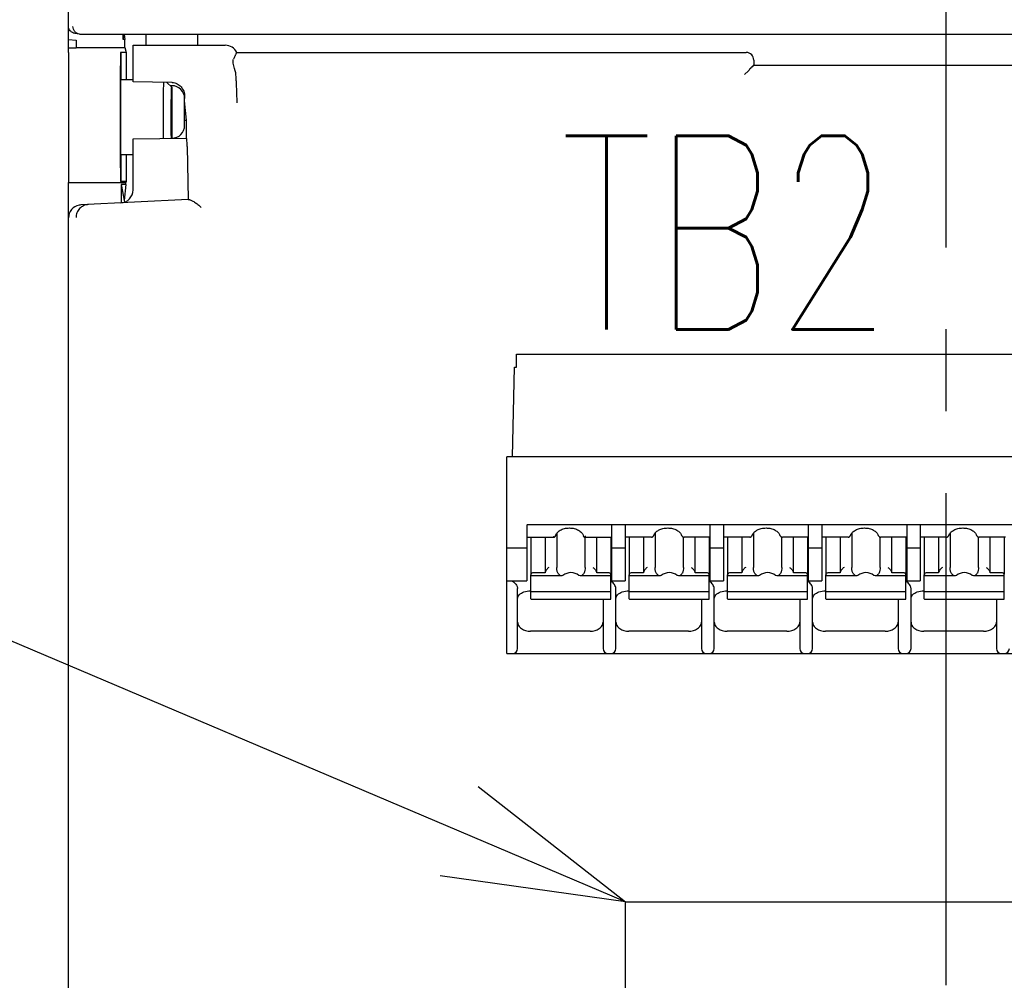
# Model space of a CAD drawing. Header units: millimetres. Extents: x 62 to 829, y -230 to 658.
# Tile 17 of 35: x 350 to 388, y 196 to 233. Entities that reach past the tile are written whole.
import ezdxf
from ezdxf import colors
from ezdxf.entities.mleader import LeaderData, LeaderLine
from ezdxf.math import Vec2, Vec3

# ---------------------------------------------------------------- set-up
doc = ezdxf.new("R2010")
doc.units = ezdxf.units.MM
doc.linetypes.add('CENTER2', pattern=[28.575, 19.05, -3.175, 3.175, -3.175])
doc.layers.get('0').update_dxf_attribs({"linetype": 'CONTINUOUS'})
for name, color, linetype in [('10', 3, 'CONTINUOUS'), ('11', 2, 'CONTINUOUS'), ('16', 7, 'CENTER2'), ('17', 6, 'CONTINUOUS'), ('19', 2, 'CONTINUOUS')]:
    doc.layers.add(name, color=color, linetype=linetype)
doc.styles.add('STANDARD1', font='romans.shx', dxfattribs={"width": 0.7, "bigfont": 'extfont.shx'})

# ---------------------------------------------------------------- blocks, each defined once
blk = doc.blocks.new('_OPEN30')
at = {"color": 0, "linetype": 'ByBlock'}
for p, q in [((-1, 0.2679), (0, 0)), ((0, 0), (-1, -0.2679)), ((0, 0), (-1, 0))]:
    blk.add_line(p, q, dxfattribs=at)

msp = doc.modelspace()

# ---------------------------------------------------------------- linework, layer by layer
at = {"layer": '10'}
for p, q in [((351.55, 232.372), (351.85, 232.346)), ((351.85, 232.346), (351.85, 232.045)), ((353.699, 232.572), (353.663, 232.375)), ((353.663, 232.375), (353.663, 232.572)), ((353.732, 232.375), (353.663, 232.375)), ((353.711, 232.572), (353.732, 232.375)), ((353.732, 232.056), (353.732, 232.375)), ((354.55, 232.572), (354.55, 232.148)), ((356.55, 232.572), (356.55, 232.148)), ((351.55, 232.045), (351.85, 232.045)), ((351.85, 232.056), (353.732, 232.056)), ((353.732, 232.056), (353.787, 231.872)), ((354.05, 230.732), (354.05, 232.148)), ((354.05, 232.148), (357.622, 232.148)), ((351.55, 231.872), (351.55, 226.828)), ((353.572, 231.872), (353.571, 231.872)), ((353.572, 231.872), (353.572, 230.822)), ((353.787, 231.872), (353.572, 231.872)), ((353.787, 231.872), (353.787, 230.822)), ((358.069, 231.872), (358.07, 231.872)), ((358.07, 231.872), (377.799, 231.872)), ((377.799, 231.872), (377.799, 231.872)), ((377.814, 231.872), (377.799, 231.872)), ((377.8, 231.872), (377.799, 231.872)), ((377.814, 231.872), (377.8, 231.872)), ((378.1, 231.572), (378.1, 231.372)), ((358.009, 231.161), (357.984, 231.246)), ((378.046, 231.318), (378.1, 231.372)), ((378.1, 231.372), (393, 231.372)), ((353.572, 230.822), (354.05, 230.822)), ((358.05, 230.773), (358.05, 230.847)), ((377.888, 231.161), (377.742, 231.014)), ((355.559, 230.704), (354.05, 230.732)), ((355.55, 230.522), (355.365, 230.707)), ((355.559, 230.581), (355.49, 230.582)), ((355.55, 230.522), (355.55, 228.544)), ((356.05, 229.044), (356.05, 230.09)), ((356.122, 229.252), (356.05, 229.994)), ((356.05, 229.252), (356.122, 229.252)), ((356.122, 228.554), (356.122, 229.252)), ((354.05, 228.517), (356.122, 228.554)), ((354.05, 226.542), (354.05, 228.517)), ((356.146, 228.226), (356.185, 226.179)), ((353.572, 227.922), (353.572, 226.872)), ((353.572, 227.922), (354.05, 227.922)), ((353.787, 227.922), (353.787, 226.872)), ((351.55, 157.172), (351.55, 226.828)), ((351.55, 226.828), (353.774, 226.828)), ((353.571, 226.872), (353.572, 226.872)), ((353.787, 226.872), (353.572, 226.872)), ((353.593, 226.75), (353.593, 226.044)), ((353.593, 226.75), (353.718, 226.072)), ((353.774, 226.75), (353.593, 226.75)), ((353.774, 226.75), (353.706, 226.134)), ((353.787, 226.872), (353.774, 226.828)), ((353.774, 226.75), (353.774, 226.828)), ((356.185, 226.179), (352.025, 225.961)), ((356.185, 226.179), (356.187, 226.178))]:
    msp.add_line(p, q, dxfattribs=at)
for centre, radius, start, end in [((357.623, 231.648), 0.5, 26.5752, 90.0029), ((377.8, 231.572), 0.3, 0.0045, 87.1931), ((355.538, 229.617), 1.087, 88.47, 88.9079), ((355.55, 230.081), 0.5, 1.0531, 89), ((355.55, 229.044), 0.5, 271, 0), ((353.55, 226.542), 0.5, 273, 0), ((352.051, 225.459), 0.503, 92.975, 99.7193)]:
    msp.add_arc(centre, radius, start, end, dxfattribs=at)
for centre, major_axis, ratio, start_param, end_param in [((353.572, 229.372), (0, 2.5), 0.008727, 0.017453, 3.124139), ((353.572, 229.372), (0, 1.45), 0.008727, 0, 3.141593), ((357.549, 230.815), (0.034, 0.796), 0.627571, -1.503524, -1.09492), ((356.122, 228.053), (0, 0.5), 0.052383, -1.219481, 0), ((352.05, 225.462), (0.5, 0.026), 0.998626, 1.688401, 3.089305), ((356.686, 226.205), (0.5, 0.026), 0.056856, -3.087715, -2.734567)]:
    msp.add_ellipse(centre, major_axis=major_axis, ratio=ratio, start_param=start_param, end_param=end_param, dxfattribs=at)
for points, knots in [([(357.984, 231.246), (357.974, 231.282), (357.955, 231.352), (357.936, 231.438), (357.929, 231.501), (357.929, 231.552), (357.936, 231.588), (357.945, 231.608)], [0, 0, 0, 0, 0.307942, 0.587307, 0.710779, 0.821029, 1, 1, 1, 1]), ([(358.069, 231.872), (358.067, 231.872), (358.064, 231.87), (358.058, 231.864), (358.05, 231.85), (358.039, 231.829), (358.026, 231.799), (358.01, 231.761), (357.992, 231.717), (357.97, 231.664), (357.954, 231.627), (357.945, 231.608)], [0, 0, 0, 0, 0.0136, 0.032519, 0.089182, 0.172595, 0.283306, 0.421437, 0.58697, 0.779834, 1, 1, 1, 1]), ([(378.037, 231.314), (378.035, 231.313), (378.032, 231.312), (378.025, 231.307), (378.013, 231.297), (377.998, 231.282), (377.981, 231.263), (377.961, 231.24), (377.93, 231.205), (377.906, 231.178), (377.888, 231.161)], [0, 0, 0, 0, 0.022011, 0.050372, 0.126459, 0.22712, 0.349742, 0.491336, 0.648854, 1, 1, 1, 1]), ([(378.046, 231.318), (378.045, 231.317), (378.042, 231.315), (378.039, 231.314), (378.037, 231.314)], [0, 0, 0, 0, 0.378721, 1, 1, 1, 1]), ([(355.233, 228.537), (355.231, 228.736), (355.229, 229.148), (355.23, 229.66), (355.232, 230.062), (355.234, 230.322), (355.237, 230.534), (355.24, 230.658), (355.242, 230.711)], [0, 0, 0, 0, 0.273819, 0.569327, 0.706895, 0.82838, 0.927731, 1, 1, 1, 1]), ([(355.536, 228.543), (355.534, 228.633), (355.532, 228.829), (355.53, 229.081), (355.53, 229.301), (355.53, 229.47), (355.53, 229.637), (355.531, 229.799), (355.532, 229.951), (355.534, 230.09), (355.536, 230.196), (355.537, 230.273), (355.538, 230.323), (355.54, 230.368), (355.541, 230.408), (355.542, 230.442), (355.544, 230.47), (355.545, 230.489), (355.546, 230.502), (355.547, 230.509), (355.547, 230.514), (355.548, 230.519), (355.549, 230.521), (355.549, 230.522), (355.55, 230.522)], [0, 0, 0, 0, 0.136169, 0.297056, 0.382422, 0.468585, 0.55365, 0.635748, 0.713072, 0.783922, 0.846739, 0.874696, 0.900142, 0.922938, 0.942958, 0.960093, 0.97425, 0.985352, 0.989739, 0.993343, 0.996161, 0.998194, 0.999451, 1, 1, 1, 1]), ([(355.55, 230.522), (355.55, 230.522), (355.55, 230.522), (355.55, 230.522), (355.55, 230.522)], [0, 0, 0, 0, 0.495822, 1, 1, 1, 1]), ([(355.567, 230.703), (355.6, 230.702), (355.666, 230.693), (355.76, 230.659), (355.845, 230.605), (355.917, 230.536), (355.974, 230.454), (356.015, 230.364), (356.041, 230.268), (356.047, 230.203), (356.048, 230.17)], [0, 0, 0, 0, 0.125483, 0.250906, 0.376262, 0.501529, 0.626685, 0.751775, 0.877032, 1, 1, 1, 1]), ([(358.05, 230.773), (358.05, 230.691), (358.051, 230.534), (358.057, 230.311), (358.065, 230.11), (358.071, 229.983), (358.075, 229.922)], [0, 0, 0, 0, 0.288688, 0.552677, 0.786633, 1, 1, 1, 1]), ([(356.048, 230.17), (356.048, 230.164), (356.049, 230.137), (356.05, 230.11), (356.05, 230.09)], [0, 0, 0, 0, 0.236273, 1, 1, 1, 1]), ([(352.315, 225.976), (352.253, 225.973), (352.158, 225.949), (352.049, 225.886), (351.977, 225.823), (351.919, 225.748), (351.875, 225.663), (351.849, 225.572), (351.842, 225.509), (351.842, 225.477)], [0, 0, 0, 0, 0.248999, 0.37412, 0.499275, 0.624454, 0.749644, 0.874828, 1, 1, 1, 1]), ([(356.227, 226.17), (356.234, 226.17), (356.247, 226.167), (356.277, 226.158), (356.32, 226.139), (356.375, 226.109), (356.434, 226.071), (356.497, 226.026), (356.586, 225.959), (356.652, 225.905), (356.695, 225.866)], [0, 0, 0, 0, 0.033586, 0.073038, 0.167823, 0.280401, 0.406934, 0.54434, 0.690214, 1, 1, 1, 1])]:
    msp.add_open_spline(points, degree=3, knots=knots, dxfattribs=at)
at = {"layer": '11'}
for p, q in [((351.55, 231.872), (351.55, 276.573)), ((351.973, 232.576), (351.801, 232.605)), ((352.022, 232.572), (419.078, 232.572))]:
    msp.add_line(p, q, dxfattribs=at)
msp.add_arc((352.022, 232.873), 0.301, 260.5688, 270.0046, dxfattribs=at)
for points, knots in [([(351.801, 232.605), (351.766, 232.611), (351.699, 232.634), (351.616, 232.703), (351.562, 232.795), (351.55, 232.866), (351.55, 232.901)], [0, 0, 0, 0, 0.250003, 0.500005, 0.750005, 1, 1, 1, 1]), ([(351.973, 232.576), (351.938, 232.582), (351.871, 232.606), (351.789, 232.674), (351.735, 232.767), (351.722, 232.837), (351.722, 232.872)], [0, 0, 0, 0, 0.249847, 0.499804, 0.749872, 1, 1, 1, 1])]:
    msp.add_open_spline(points, degree=3, knots=knots, dxfattribs=at)
at = {"layer": '16'}
msp.add_line((385.55, 138.596), (385.55, 287.913), dxfattribs=at)
at = {"layer": '17'}
for p, q in [((368.905, 219.685), (368.905, 220.185)), ((368.905, 220.185), (392.18, 220.185)), ((368.746, 216.211), (368.832, 219.685)), ((368.832, 219.685), (368.905, 219.685)), ((368.53, 208.585), (368.53, 216.211)), ((392.18, 216.211), (368.53, 216.211)), ((369.301, 213.593), (391.651, 213.593)), ((369.305, 213.566), (369.305, 211.403)), ((370.467, 213.251), (370.467, 211.926)), ((372.605, 211.403), (372.605, 213.566)), ((373.115, 213.566), (373.115, 211.403)), ((374.277, 213.256), (374.277, 211.926)), ((376.415, 211.403), (376.415, 213.566)), ((376.925, 213.566), (376.925, 211.403)), ((378.087, 213.256), (378.087, 211.926)), ((380.225, 211.403), (380.225, 213.566)), ((380.735, 213.566), (380.735, 211.403)), ((381.897, 213.256), (381.897, 211.926)), ((384.035, 211.403), (384.035, 213.566)), ((384.545, 213.566), (384.545, 211.403)), ((385.707, 213.256), (385.707, 211.926)), ((369.305, 213.099), (370.381, 213.099)), ((369.465, 213.099), (369.465, 211.658)), ((370.015, 213.099), (370.015, 211.714)), ((370.386, 213.099), (370.381, 213.099)), ((371.529, 213.099), (371.523, 213.099)), ((371.529, 213.099), (372.605, 213.099)), ((371.563, 211.926), (371.563, 213.099)), ((372.015, 211.714), (372.015, 213.099)), ((372.565, 213.099), (372.565, 211.658)), ((374.132, 213.099), (373.115, 213.099)), ((373.275, 213.099), (373.275, 211.658)), ((373.825, 213.099), (373.825, 211.714)), ((374.132, 213.099), (374.151, 213.1)), ((374.151, 213.1), (374.174, 213.108)), ((374.174, 213.108), (374.188, 213.116)), ((374.188, 213.116), (374.205, 213.13)), ((374.188, 213.116), (374.188, 213.116)), ((374.205, 213.13), (374.222, 213.154)), ((374.222, 213.154), (374.227, 213.167)), ((374.227, 213.167), (374.227, 213.167)), ((375.302, 213.167), (375.302, 213.167)), ((375.335, 213.121), (375.342, 213.116)), ((375.364, 213.104), (375.385, 213.099)), ((375.373, 211.926), (375.373, 213.102)), ((375.378, 213.1), (375.397, 213.099)), ((375.385, 213.099), (375.397, 213.099)), ((376.415, 213.099), (375.397, 213.099)), ((375.825, 211.714), (375.825, 213.099)), ((376.375, 213.099), (376.375, 211.658)), ((377.942, 213.099), (376.925, 213.099)), ((377.085, 213.099), (377.085, 211.658)), ((377.635, 213.099), (377.635, 211.714)), ((377.942, 213.099), (377.961, 213.1)), ((377.961, 213.1), (377.984, 213.108)), ((377.984, 213.108), (377.998, 213.116)), ((377.998, 213.116), (378.015, 213.13)), ((377.998, 213.116), (377.998, 213.116)), ((378.015, 213.13), (378.032, 213.154)), ((378.032, 213.154), (378.037, 213.167)), ((378.037, 213.167), (378.037, 213.167)), ((379.112, 213.167), (379.112, 213.167)), ((379.145, 213.121), (379.152, 213.116)), ((379.174, 213.104), (379.195, 213.099)), ((379.183, 211.926), (379.183, 213.102)), ((379.188, 213.1), (379.207, 213.099)), ((379.195, 213.099), (379.207, 213.099)), ((380.225, 213.099), (379.207, 213.099)), ((379.635, 211.714), (379.635, 213.099)), ((380.185, 213.099), (380.185, 211.658)), ((381.752, 213.099), (380.735, 213.099)), ((380.895, 213.099), (380.895, 211.658)), ((381.445, 213.099), (381.445, 211.714)), ((381.752, 213.099), (381.771, 213.1)), ((381.771, 213.1), (381.794, 213.108)), ((381.794, 213.108), (381.808, 213.116)), ((381.808, 213.116), (381.825, 213.13)), ((381.808, 213.116), (381.808, 213.116)), ((381.825, 213.13), (381.842, 213.154)), ((381.842, 213.154), (381.847, 213.167)), ((381.847, 213.167), (381.847, 213.167)), ((382.922, 213.167), (382.922, 213.167)), ((382.955, 213.121), (382.962, 213.116)), ((382.984, 213.104), (383.005, 213.099)), ((382.993, 211.926), (382.993, 213.102)), ((382.998, 213.1), (383.017, 213.099)), ((383.005, 213.099), (383.017, 213.099)), ((384.035, 213.099), (383.017, 213.099)), ((383.445, 211.714), (383.445, 213.099)), ((383.995, 213.099), (383.995, 211.658)), ((385.562, 213.099), (384.545, 213.099)), ((384.705, 213.099), (384.705, 211.658)), ((385.255, 213.099), (385.255, 211.714)), ((385.652, 213.154), (385.657, 213.167)), ((385.657, 213.167), (385.657, 213.167)), ((386.732, 213.167), (386.732, 213.167)), ((386.765, 213.121), (386.772, 213.116)), ((386.794, 213.104), (386.815, 213.099)), ((386.803, 211.926), (386.803, 213.102)), ((386.808, 213.1), (386.827, 213.099)), ((386.815, 213.099), (386.827, 213.099)), ((387.845, 213.099), (386.827, 213.099)), ((387.255, 211.714), (387.255, 213.099)), ((387.805, 213.099), (387.805, 211.658)), ((369.305, 212.675), (368.53, 212.675)), ((373.115, 212.675), (372.605, 212.675)), ((376.925, 212.675), (376.415, 212.675)), ((380.735, 212.675), (380.225, 212.675)), ((384.545, 212.675), (384.035, 212.675)), ((370.015, 211.714), (369.565, 211.714)), ((372.465, 211.714), (372.015, 211.714)), ((373.825, 211.714), (373.375, 211.714)), ((376.275, 211.714), (375.825, 211.714)), ((377.635, 211.714), (377.185, 211.714)), ((380.085, 211.714), (379.635, 211.714)), ((381.445, 211.714), (380.995, 211.714)), ((383.895, 211.714), (383.445, 211.714)), ((385.255, 211.714), (384.805, 211.714)), ((387.705, 211.714), (387.255, 211.714)), ((368.53, 211.403), (369.305, 211.403)), ((369.465, 210.708), (369.465, 211.644)), ((370.66, 211.599), (369.465, 211.599)), ((370.706, 211.608), (370.66, 211.599)), ((371.37, 211.599), (371.323, 211.608)), ((372.565, 211.599), (371.37, 211.599)), ((372.565, 210.708), (372.565, 211.644)), ((372.605, 211.403), (373.115, 211.403)), ((373.275, 210.708), (373.275, 211.644)), ((374.47, 211.599), (373.275, 211.599)), ((374.516, 211.608), (374.47, 211.599)), ((375.18, 211.599), (375.133, 211.608)), ((376.375, 211.599), (375.18, 211.599)), ((376.375, 210.708), (376.375, 211.644)), ((376.415, 211.403), (376.925, 211.403)), ((377.085, 210.708), (377.085, 211.644)), ((378.28, 211.599), (377.085, 211.599)), ((378.326, 211.608), (378.28, 211.599)), ((378.99, 211.599), (378.943, 211.608)), ((380.185, 211.599), (378.99, 211.599)), ((380.185, 210.708), (380.185, 211.644)), ((380.225, 211.403), (380.735, 211.403)), ((380.895, 210.708), (380.895, 211.644)), ((382.09, 211.599), (380.895, 211.599)), ((382.136, 211.608), (382.09, 211.599)), ((382.8, 211.599), (382.753, 211.608)), ((383.995, 211.599), (382.8, 211.599)), ((383.995, 210.708), (383.995, 211.644)), ((384.035, 211.403), (384.545, 211.403)), ((384.705, 210.708), (384.705, 211.644)), ((385.9, 211.599), (384.705, 211.599)), ((385.946, 211.608), (385.9, 211.599)), ((386.61, 211.599), (386.563, 211.608)), ((387.805, 211.599), (386.61, 211.599)), ((387.805, 210.708), (387.805, 211.644)), ((368.95, 208.785), (368.95, 211.113)), ((369.45, 211.019), (369.465, 211.019)), ((372.565, 210.979), (369.465, 210.979)), ((372.76, 208.785), (372.76, 211.113)), ((373.26, 211.019), (373.275, 211.019)), ((376.375, 210.979), (373.275, 210.979)), ((376.57, 208.785), (376.57, 211.113)), ((377.07, 211.019), (377.085, 211.019)), ((380.185, 210.979), (377.085, 210.979)), ((380.38, 208.785), (380.38, 211.113)), ((380.88, 211.019), (380.895, 211.019)), ((383.995, 210.979), (380.895, 210.979)), ((384.19, 208.785), (384.19, 211.113)), ((384.69, 211.019), (384.705, 211.019)), ((387.805, 210.979), (384.705, 210.979)), ((369.465, 210.708), (369.474, 210.701)), ((369.474, 210.701), (372.555, 210.701)), ((372.26, 210.701), (372.26, 208.785)), ((372.556, 210.701), (372.565, 210.708)), ((373.275, 210.708), (373.284, 210.701)), ((373.284, 210.701), (376.365, 210.701)), ((376.07, 210.701), (376.07, 208.785)), ((376.366, 210.701), (376.375, 210.708)), ((377.085, 210.708), (377.094, 210.701)), ((377.094, 210.701), (380.175, 210.701)), ((379.88, 210.701), (379.88, 208.785)), ((380.176, 210.701), (380.185, 210.708)), ((380.895, 210.708), (380.904, 210.701)), ((380.904, 210.701), (383.985, 210.701)), ((383.69, 210.701), (383.69, 208.785)), ((383.986, 210.701), (383.995, 210.708)), ((384.705, 210.708), (384.714, 210.701)), ((384.714, 210.701), (387.795, 210.701)), ((387.5, 210.701), (387.5, 208.785)), ((387.796, 210.701), (387.805, 210.708)), ((371.76, 209.451), (369.45, 209.451)), ((375.57, 209.451), (373.26, 209.451)), ((379.38, 209.451), (377.07, 209.451)), ((383.19, 209.451), (380.88, 209.451)), ((387, 209.451), (384.69, 209.451)), ((368.53, 208.585), (392.18, 208.585)), ((368.53, 208.585), (392.18, 208.585)), ((373.129, 183.985), (373.129, 198.975)), ((373.129, 198.975), (388.879, 198.975))]:
    msp.add_line(p, q, dxfattribs=at)
for points in [[(375.302, 213.167), (375.303, 213.165), (375.312, 213.147), (375.322, 213.132), (375.335, 213.121)], [(375.342, 213.116), (375.344, 213.114), (375.364, 213.104)], [(379.112, 213.167), (379.113, 213.165), (379.122, 213.147), (379.132, 213.132), (379.145, 213.121)], [(379.152, 213.116), (379.154, 213.114), (379.174, 213.104)], [(382.922, 213.167), (382.923, 213.165), (382.932, 213.147), (382.942, 213.132), (382.955, 213.121)], [(382.962, 213.116), (382.964, 213.114), (382.984, 213.104)], [(385.586, 213.101), (385.591, 213.103), (385.599, 213.106)], [(385.599, 213.106), (385.608, 213.11), (385.616, 213.115), (385.618, 213.116)], [(385.618, 213.116), (385.635, 213.13), (385.652, 213.154)], [(386.732, 213.167), (386.733, 213.165), (386.742, 213.147), (386.752, 213.132), (386.765, 213.121)], [(386.772, 213.116), (386.774, 213.114), (386.794, 213.104)]]:
    msp.add_lwpolyline(points, dxfattribs=at)
for centre, radius, start, end in [((371.697, 213.215), 0.21, 196.0373, 197.4977), ((374.125, 213.21), 0.113, 292.3553, 301.5652), ((377.935, 213.21), 0.113, 292.3553, 301.5652), ((381.745, 213.21), 0.113, 292.3553, 301.5652), ((385.568, 213.172), 0.0733, 280.6299, 283.8654), ((385.555, 213.21), 0.113, 292.3553, 301.5652), ((372.24, 210.944), 0.553, 51.6712, 54.0521), ((376.05, 210.944), 0.553, 51.6712, 54.0521), ((379.86, 210.944), 0.553, 51.6712, 54.0521), ((383.67, 210.944), 0.553, 51.6712, 54.0521), ((368.75, 208.785), 0.2, 270, 0), ((372.46, 208.785), 0.2, 180, 270), ((372.56, 208.785), 0.2, 270, 0), ((376.27, 208.785), 0.2, 180, 270), ((376.37, 208.785), 0.2, 270, 0), ((380.08, 208.785), 0.2, 180, 270), ((380.18, 208.785), 0.2, 270, 0), ((383.89, 208.785), 0.2, 180, 270), ((383.99, 208.785), 0.2, 270, 0), ((387.7, 208.785), 0.2, 180, 270), ((387.8, 208.785), 0.2, 270, 0)]:
    msp.add_arc(centre, radius, start, end, dxfattribs=at)
for centre, start_param, end_param in [((371.015, 211.045), -0.595246, 0.595246), ((374.825, 211.045), -0.595246, 0.595246), ((378.635, 211.045), -0.595246, 0.595246), ((382.445, 211.045), 5.687939, 6.878432), ((386.255, 211.045), 5.687939, 6.878432)]:
    msp.add_ellipse(centre, major_axis=(0, 0.68), ratio=0.809289, start_param=start_param, end_param=end_param, dxfattribs=at)
for points, knots in [([(370.414, 213.157), (370.426, 213.197), (370.476, 213.281), (370.6, 213.375), (370.766, 213.438), (370.955, 213.46), (371.144, 213.438), (371.31, 213.375), (371.434, 213.281), (371.484, 213.197), (371.496, 213.157)], [0, 0, 0, 0, 0.096884, 0.215176, 0.352374, 0.499986, 0.647601, 0.784808, 0.903108, 1, 1, 1, 1]), ([(374.227, 213.167), (374.24, 213.207), (374.293, 213.287), (374.417, 213.378), (374.58, 213.439), (374.765, 213.46), (374.95, 213.439), (375.113, 213.378), (375.237, 213.287), (375.289, 213.207), (375.302, 213.167)], [0, 0, 0, 0, 0.097735, 0.216504, 0.353305, 0.499987, 0.646673, 0.783484, 0.902261, 1, 1, 1, 1]), ([(378.037, 213.167), (378.05, 213.207), (378.103, 213.287), (378.227, 213.378), (378.39, 213.439), (378.575, 213.46), (378.76, 213.439), (378.923, 213.378), (379.047, 213.287), (379.099, 213.207), (379.112, 213.167)], [0, 0, 0, 0, 0.097735, 0.216504, 0.353305, 0.499987, 0.646673, 0.783484, 0.902261, 1, 1, 1, 1]), ([(381.847, 213.167), (381.86, 213.207), (381.913, 213.287), (382.037, 213.378), (382.2, 213.439), (382.322, 213.452), (382.385, 213.452)], [0, 0, 0, 0, 0.195469, 0.433016, 0.706594, 1, 1, 1, 1]), ([(382.385, 213.452), (382.448, 213.452), (382.57, 213.439), (382.733, 213.378), (382.857, 213.287), (382.909, 213.207), (382.922, 213.167)], [0, 0, 0, 0, 0.293401, 0.56698, 0.804531, 1, 1, 1, 1]), ([(385.657, 213.167), (385.67, 213.207), (385.723, 213.287), (385.847, 213.378), (386.01, 213.439), (386.195, 213.46), (386.38, 213.439), (386.543, 213.378), (386.667, 213.287), (386.719, 213.207), (386.732, 213.167)], [0, 0, 0, 0, 0.097735, 0.216504, 0.353305, 0.499987, 0.646673, 0.783484, 0.902261, 1, 1, 1, 1]), ([(370.347, 213.11), (370.345, 213.111), (370.336, 213.117), (370.328, 213.123), (370.322, 213.128)], [0, 0, 0, 0, 0.236134, 1, 1, 1, 1]), ([(370.381, 213.099), (370.378, 213.099), (370.366, 213.1), (370.355, 213.105), (370.347, 213.11)], [0, 0, 0, 0, 0.221499, 1, 1, 1, 1]), ([(371.563, 213.11), (371.56, 213.108), (371.549, 213.103), (371.537, 213.099), (371.529, 213.099)], [0, 0, 0, 0, 0.280842, 1, 1, 1, 1]), ([(371.587, 213.128), (371.585, 213.126), (371.578, 213.12), (371.569, 213.114), (371.563, 213.11)], [0, 0, 0, 0, 0.263683, 1, 1, 1, 1]), ([(385.562, 213.099), (385.564, 213.099), (385.571, 213.099), (385.577, 213.1), (385.582, 213.1)], [0, 0, 0, 0, 0.285699, 1, 1, 1, 1]), ([(369.565, 211.714), (369.543, 211.714), (369.503, 211.706), (369.472, 211.675), (369.467, 211.658)], [0, 0, 0, 0, 0.548288, 1, 1, 1, 1]), ([(370.165, 211.926), (370.128, 211.9), (370.078, 211.852), (370.035, 211.785), (370.018, 211.744), (370.015, 211.723), (370.015, 211.714)], [0, 0, 0, 0, 0.505177, 0.770933, 0.894072, 1, 1, 1, 1]), ([(370.502, 211.714), (370.494, 211.729), (370.482, 211.763), (370.469, 211.834), (370.467, 211.89), (370.467, 211.926)], [0, 0, 0, 0, 0.232447, 0.501393, 1, 1, 1, 1]), ([(370.541, 211.658), (370.537, 211.662), (370.523, 211.68), (370.511, 211.699), (370.502, 211.714)], [0, 0, 0, 0, 0.255133, 1, 1, 1, 1]), ([(371.527, 211.714), (371.525, 211.709), (371.513, 211.69), (371.5, 211.671), (371.489, 211.658)], [0, 0, 0, 0, 0.245324, 1, 1, 1, 1]), ([(371.563, 211.926), (371.563, 211.89), (371.56, 211.834), (371.548, 211.763), (371.535, 211.729), (371.527, 211.714)], [0, 0, 0, 0, 0.498632, 0.767564, 1, 1, 1, 1]), ([(371.865, 211.926), (371.901, 211.9), (371.951, 211.852), (371.995, 211.785), (372.011, 211.744), (372.015, 211.723), (372.015, 211.714)], [0, 0, 0, 0, 0.505177, 0.770935, 0.894073, 1, 1, 1, 1]), ([(372.543, 211.687), (372.539, 211.691), (372.516, 211.708), (372.486, 211.714), (372.465, 211.714)], [0, 0, 0, 0, 0.231599, 1, 1, 1, 1]), ([(373.375, 211.714), (373.353, 211.714), (373.313, 211.706), (373.282, 211.675), (373.277, 211.658)], [0, 0, 0, 0, 0.548288, 1, 1, 1, 1]), ([(373.975, 211.926), (373.938, 211.9), (373.888, 211.852), (373.845, 211.785), (373.828, 211.744), (373.825, 211.723), (373.825, 211.714)], [0, 0, 0, 0, 0.505177, 0.770933, 0.894072, 1, 1, 1, 1]), ([(374.312, 211.714), (374.304, 211.729), (374.292, 211.763), (374.279, 211.834), (374.277, 211.89), (374.277, 211.926)], [0, 0, 0, 0, 0.232447, 0.501393, 1, 1, 1, 1]), ([(374.351, 211.658), (374.347, 211.662), (374.333, 211.68), (374.321, 211.699), (374.312, 211.714)], [0, 0, 0, 0, 0.255133, 1, 1, 1, 1]), ([(375.337, 211.714), (375.335, 211.709), (375.323, 211.69), (375.31, 211.671), (375.299, 211.658)], [0, 0, 0, 0, 0.245324, 1, 1, 1, 1]), ([(375.373, 211.926), (375.373, 211.89), (375.37, 211.834), (375.358, 211.763), (375.345, 211.729), (375.337, 211.714)], [0, 0, 0, 0, 0.498632, 0.767564, 1, 1, 1, 1]), ([(375.675, 211.926), (375.711, 211.9), (375.761, 211.852), (375.805, 211.785), (375.821, 211.744), (375.825, 211.723), (375.825, 211.714)], [0, 0, 0, 0, 0.505177, 0.770935, 0.894073, 1, 1, 1, 1]), ([(376.353, 211.687), (376.349, 211.691), (376.326, 211.708), (376.296, 211.714), (376.275, 211.714)], [0, 0, 0, 0, 0.231599, 1, 1, 1, 1]), ([(377.185, 211.714), (377.163, 211.714), (377.123, 211.706), (377.092, 211.675), (377.087, 211.658)], [0, 0, 0, 0, 0.548288, 1, 1, 1, 1]), ([(377.785, 211.926), (377.748, 211.9), (377.698, 211.852), (377.655, 211.785), (377.638, 211.744), (377.635, 211.723), (377.635, 211.714)], [0, 0, 0, 0, 0.505177, 0.770933, 0.894072, 1, 1, 1, 1]), ([(378.122, 211.714), (378.114, 211.729), (378.102, 211.763), (378.089, 211.834), (378.087, 211.89), (378.087, 211.926)], [0, 0, 0, 0, 0.232447, 0.501393, 1, 1, 1, 1]), ([(378.161, 211.658), (378.157, 211.662), (378.143, 211.68), (378.131, 211.699), (378.122, 211.714)], [0, 0, 0, 0, 0.255133, 1, 1, 1, 1]), ([(379.147, 211.714), (379.145, 211.709), (379.133, 211.69), (379.12, 211.671), (379.109, 211.658)], [0, 0, 0, 0, 0.245324, 1, 1, 1, 1]), ([(379.183, 211.926), (379.183, 211.89), (379.18, 211.834), (379.168, 211.763), (379.155, 211.729), (379.147, 211.714)], [0, 0, 0, 0, 0.498632, 0.767564, 1, 1, 1, 1]), ([(379.485, 211.926), (379.521, 211.9), (379.571, 211.852), (379.615, 211.785), (379.631, 211.744), (379.635, 211.723), (379.635, 211.714)], [0, 0, 0, 0, 0.505177, 0.770935, 0.894073, 1, 1, 1, 1]), ([(380.163, 211.687), (380.159, 211.691), (380.136, 211.708), (380.106, 211.714), (380.085, 211.714)], [0, 0, 0, 0, 0.231599, 1, 1, 1, 1]), ([(380.995, 211.714), (380.973, 211.714), (380.933, 211.706), (380.902, 211.675), (380.897, 211.658)], [0, 0, 0, 0, 0.548288, 1, 1, 1, 1]), ([(381.595, 211.926), (381.558, 211.9), (381.508, 211.852), (381.465, 211.785), (381.448, 211.744), (381.445, 211.723), (381.445, 211.714)], [0, 0, 0, 0, 0.505177, 0.770933, 0.894072, 1, 1, 1, 1]), ([(381.932, 211.714), (381.924, 211.729), (381.912, 211.763), (381.899, 211.834), (381.897, 211.89), (381.897, 211.926)], [0, 0, 0, 0, 0.232447, 0.501393, 1, 1, 1, 1]), ([(381.971, 211.658), (381.967, 211.662), (381.953, 211.68), (381.941, 211.699), (381.932, 211.714)], [0, 0, 0, 0, 0.255133, 1, 1, 1, 1]), ([(382.957, 211.714), (382.955, 211.709), (382.943, 211.69), (382.93, 211.671), (382.919, 211.658)], [0, 0, 0, 0, 0.245324, 1, 1, 1, 1]), ([(382.993, 211.926), (382.993, 211.89), (382.99, 211.834), (382.978, 211.763), (382.965, 211.729), (382.957, 211.714)], [0, 0, 0, 0, 0.498632, 0.767564, 1, 1, 1, 1]), ([(383.295, 211.926), (383.331, 211.9), (383.381, 211.852), (383.425, 211.785), (383.441, 211.744), (383.445, 211.723), (383.445, 211.714)], [0, 0, 0, 0, 0.505177, 0.770935, 0.894073, 1, 1, 1, 1]), ([(383.973, 211.687), (383.969, 211.691), (383.946, 211.708), (383.916, 211.714), (383.895, 211.714)], [0, 0, 0, 0, 0.231599, 1, 1, 1, 1]), ([(384.805, 211.714), (384.783, 211.714), (384.743, 211.706), (384.712, 211.675), (384.707, 211.658)], [0, 0, 0, 0, 0.548288, 1, 1, 1, 1]), ([(385.405, 211.926), (385.368, 211.9), (385.318, 211.852), (385.275, 211.785), (385.258, 211.744), (385.255, 211.723), (385.255, 211.714)], [0, 0, 0, 0, 0.505177, 0.770933, 0.894072, 1, 1, 1, 1]), ([(385.742, 211.714), (385.734, 211.729), (385.722, 211.763), (385.709, 211.834), (385.707, 211.89), (385.707, 211.926)], [0, 0, 0, 0, 0.232447, 0.501393, 1, 1, 1, 1]), ([(385.781, 211.658), (385.777, 211.662), (385.763, 211.68), (385.751, 211.699), (385.742, 211.714)], [0, 0, 0, 0, 0.255133, 1, 1, 1, 1]), ([(386.767, 211.714), (386.765, 211.709), (386.753, 211.69), (386.74, 211.671), (386.729, 211.658)], [0, 0, 0, 0, 0.245324, 1, 1, 1, 1]), ([(386.803, 211.926), (386.803, 211.89), (386.8, 211.834), (386.788, 211.763), (386.775, 211.729), (386.767, 211.714)], [0, 0, 0, 0, 0.498632, 0.767564, 1, 1, 1, 1]), ([(387.105, 211.926), (387.141, 211.9), (387.191, 211.852), (387.235, 211.785), (387.251, 211.744), (387.255, 211.723), (387.255, 211.714)], [0, 0, 0, 0, 0.505177, 0.770935, 0.894073, 1, 1, 1, 1]), ([(387.783, 211.687), (387.779, 211.691), (387.756, 211.708), (387.726, 211.714), (387.705, 211.714)], [0, 0, 0, 0, 0.231599, 1, 1, 1, 1]), ([(368.75, 211.396), (368.799, 211.361), (368.865, 211.296), (368.923, 211.207), (368.945, 211.152), (368.95, 211.125), (368.95, 211.113)], [0, 0, 0, 0, 0.505208, 0.770961, 0.894089, 1, 1, 1, 1]), ([(369.467, 211.658), (369.467, 211.657), (369.465, 211.652), (369.465, 211.647), (369.465, 211.644)], [0, 0, 0, 0, 0.263592, 1, 1, 1, 1]), ([(370.66, 211.599), (370.638, 211.6), (370.593, 211.61), (370.556, 211.64), (370.541, 211.658)], [0, 0, 0, 0, 0.474173, 1, 1, 1, 1]), ([(371.489, 211.658), (371.473, 211.64), (371.437, 211.61), (371.391, 211.6), (371.37, 211.599)], [0, 0, 0, 0, 0.525827, 1, 1, 1, 1]), ([(372.563, 211.658), (372.562, 211.661), (372.558, 211.672), (372.55, 211.681), (372.543, 211.687)], [0, 0, 0, 0, 0.2371, 1, 1, 1, 1]), ([(372.565, 211.644), (372.565, 211.647), (372.564, 211.652), (372.563, 211.657), (372.563, 211.658)], [0, 0, 0, 0, 0.736411, 1, 1, 1, 1]), ([(372.76, 211.113), (372.76, 211.124), (372.756, 211.149), (372.737, 211.199), (372.686, 211.282), (372.627, 211.344), (372.583, 211.378)], [0, 0, 0, 0, 0.104509, 0.225342, 0.488212, 1, 1, 1, 1]), ([(373.277, 211.658), (373.277, 211.657), (373.275, 211.652), (373.275, 211.647), (373.275, 211.644)], [0, 0, 0, 0, 0.263592, 1, 1, 1, 1]), ([(374.47, 211.599), (374.448, 211.6), (374.403, 211.61), (374.366, 211.64), (374.351, 211.658)], [0, 0, 0, 0, 0.474173, 1, 1, 1, 1]), ([(375.299, 211.658), (375.283, 211.64), (375.247, 211.61), (375.201, 211.6), (375.18, 211.599)], [0, 0, 0, 0, 0.525827, 1, 1, 1, 1]), ([(376.373, 211.658), (376.372, 211.661), (376.368, 211.672), (376.36, 211.681), (376.353, 211.687)], [0, 0, 0, 0, 0.2371, 1, 1, 1, 1]), ([(376.375, 211.644), (376.375, 211.647), (376.374, 211.652), (376.373, 211.657), (376.373, 211.658)], [0, 0, 0, 0, 0.736411, 1, 1, 1, 1]), ([(376.57, 211.113), (376.57, 211.124), (376.566, 211.149), (376.547, 211.199), (376.496, 211.282), (376.437, 211.344), (376.393, 211.378)], [0, 0, 0, 0, 0.104509, 0.225342, 0.488212, 1, 1, 1, 1]), ([(377.087, 211.658), (377.087, 211.657), (377.085, 211.652), (377.085, 211.647), (377.085, 211.644)], [0, 0, 0, 0, 0.263592, 1, 1, 1, 1]), ([(378.28, 211.599), (378.258, 211.6), (378.213, 211.61), (378.176, 211.64), (378.161, 211.658)], [0, 0, 0, 0, 0.474173, 1, 1, 1, 1]), ([(379.109, 211.658), (379.093, 211.64), (379.057, 211.61), (379.011, 211.6), (378.99, 211.599)], [0, 0, 0, 0, 0.525827, 1, 1, 1, 1]), ([(380.183, 211.658), (380.182, 211.661), (380.178, 211.672), (380.17, 211.681), (380.163, 211.687)], [0, 0, 0, 0, 0.2371, 1, 1, 1, 1]), ([(380.185, 211.644), (380.185, 211.647), (380.184, 211.652), (380.183, 211.657), (380.183, 211.658)], [0, 0, 0, 0, 0.736411, 1, 1, 1, 1]), ([(380.38, 211.113), (380.38, 211.124), (380.376, 211.149), (380.357, 211.199), (380.306, 211.282), (380.247, 211.344), (380.203, 211.378)], [0, 0, 0, 0, 0.104509, 0.225342, 0.488212, 1, 1, 1, 1]), ([(380.897, 211.658), (380.897, 211.657), (380.895, 211.652), (380.895, 211.647), (380.895, 211.644)], [0, 0, 0, 0, 0.263592, 1, 1, 1, 1]), ([(382.09, 211.599), (382.068, 211.6), (382.023, 211.61), (381.986, 211.64), (381.971, 211.658)], [0, 0, 0, 0, 0.474173, 1, 1, 1, 1]), ([(382.919, 211.658), (382.903, 211.64), (382.867, 211.61), (382.821, 211.6), (382.8, 211.599)], [0, 0, 0, 0, 0.525827, 1, 1, 1, 1]), ([(383.993, 211.658), (383.992, 211.661), (383.988, 211.672), (383.98, 211.681), (383.973, 211.687)], [0, 0, 0, 0, 0.2371, 1, 1, 1, 1]), ([(383.995, 211.644), (383.995, 211.647), (383.994, 211.652), (383.993, 211.657), (383.993, 211.658)], [0, 0, 0, 0, 0.736411, 1, 1, 1, 1]), ([(384.19, 211.113), (384.19, 211.124), (384.186, 211.149), (384.167, 211.199), (384.116, 211.282), (384.057, 211.344), (384.013, 211.378)], [0, 0, 0, 0, 0.104509, 0.225342, 0.488212, 1, 1, 1, 1]), ([(384.707, 211.658), (384.707, 211.657), (384.705, 211.652), (384.705, 211.647), (384.705, 211.644)], [0, 0, 0, 0, 0.263592, 1, 1, 1, 1]), ([(385.9, 211.599), (385.878, 211.6), (385.833, 211.61), (385.796, 211.64), (385.781, 211.658)], [0, 0, 0, 0, 0.474173, 1, 1, 1, 1]), ([(386.729, 211.658), (386.713, 211.64), (386.677, 211.61), (386.631, 211.6), (386.61, 211.599)], [0, 0, 0, 0, 0.525827, 1, 1, 1, 1]), ([(387.803, 211.658), (387.802, 211.661), (387.798, 211.672), (387.79, 211.681), (387.783, 211.687)], [0, 0, 0, 0, 0.2371, 1, 1, 1, 1]), ([(387.805, 211.644), (387.805, 211.647), (387.804, 211.652), (387.803, 211.657), (387.803, 211.658)], [0, 0, 0, 0, 0.736411, 1, 1, 1, 1]), ([(369.013, 210.861), (369.061, 210.913), (369.204, 210.994), (369.363, 211.019), (369.45, 211.019)], [0, 0, 0, 0, 0.447956, 1, 1, 1, 1]), ([(372.823, 210.861), (372.871, 210.913), (373.014, 210.994), (373.173, 211.019), (373.26, 211.019)], [0, 0, 0, 0, 0.447956, 1, 1, 1, 1]), ([(376.633, 210.861), (376.681, 210.913), (376.824, 210.994), (376.983, 211.019), (377.07, 211.019)], [0, 0, 0, 0, 0.447956, 1, 1, 1, 1]), ([(380.443, 210.861), (380.491, 210.913), (380.634, 210.994), (380.793, 211.019), (380.88, 211.019)], [0, 0, 0, 0, 0.447956, 1, 1, 1, 1]), ([(384.253, 210.861), (384.301, 210.913), (384.444, 210.994), (384.603, 211.019), (384.69, 211.019)], [0, 0, 0, 0, 0.447984, 1, 1, 1, 1]), ([(368.95, 210.724), (368.95, 210.746), (368.962, 210.798), (368.993, 210.84), (369.013, 210.861)], [0, 0, 0, 0, 0.429707, 1, 1, 1, 1]), ([(372.76, 210.724), (372.76, 210.746), (372.772, 210.798), (372.803, 210.84), (372.823, 210.861)], [0, 0, 0, 0, 0.429707, 1, 1, 1, 1]), ([(376.57, 210.724), (376.57, 210.746), (376.582, 210.798), (376.613, 210.84), (376.633, 210.861)], [0, 0, 0, 0, 0.429707, 1, 1, 1, 1]), ([(380.38, 210.724), (380.38, 210.746), (380.392, 210.798), (380.423, 210.84), (380.443, 210.861)], [0, 0, 0, 0, 0.429707, 1, 1, 1, 1]), ([(384.19, 210.724), (384.19, 210.746), (384.202, 210.798), (384.233, 210.84), (384.253, 210.861)], [0, 0, 0, 0, 0.429671, 1, 1, 1, 1]), ([(368.95, 209.805), (368.95, 209.782), (368.957, 209.734), (368.997, 209.642), (369.097, 209.542), (369.26, 209.468), (369.385, 209.451), (369.45, 209.451)], [0, 0, 0, 0, 0.103599, 0.210939, 0.44569, 0.712567, 1, 1, 1, 1]), ([(371.76, 209.451), (371.824, 209.451), (371.949, 209.468), (372.113, 209.542), (372.213, 209.642), (372.253, 209.734), (372.26, 209.782), (372.26, 209.805)], [0, 0, 0, 0, 0.287433, 0.55431, 0.789061, 0.896401, 1, 1, 1, 1]), ([(372.76, 209.805), (372.76, 209.782), (372.767, 209.734), (372.807, 209.642), (372.907, 209.542), (373.07, 209.468), (373.195, 209.451), (373.26, 209.451)], [0, 0, 0, 0, 0.103599, 0.210939, 0.44569, 0.712567, 1, 1, 1, 1]), ([(375.57, 209.451), (375.634, 209.451), (375.759, 209.468), (375.923, 209.542), (376.023, 209.642), (376.063, 209.734), (376.07, 209.782), (376.07, 209.805)], [0, 0, 0, 0, 0.287433, 0.55431, 0.789061, 0.896401, 1, 1, 1, 1]), ([(376.57, 209.805), (376.57, 209.782), (376.577, 209.734), (376.617, 209.642), (376.717, 209.542), (376.88, 209.468), (377.005, 209.451), (377.07, 209.451)], [0, 0, 0, 0, 0.103599, 0.210939, 0.44569, 0.712567, 1, 1, 1, 1]), ([(379.38, 209.451), (379.444, 209.451), (379.569, 209.468), (379.733, 209.542), (379.833, 209.642), (379.873, 209.734), (379.88, 209.782), (379.88, 209.805)], [0, 0, 0, 0, 0.287433, 0.55431, 0.789061, 0.896401, 1, 1, 1, 1]), ([(380.38, 209.805), (380.38, 209.782), (380.387, 209.734), (380.427, 209.642), (380.527, 209.542), (380.69, 209.468), (380.815, 209.451), (380.88, 209.451)], [0, 0, 0, 0, 0.103599, 0.210939, 0.44569, 0.712567, 1, 1, 1, 1]), ([(383.19, 209.451), (383.254, 209.451), (383.379, 209.468), (383.543, 209.542), (383.643, 209.642), (383.683, 209.734), (383.69, 209.782), (383.69, 209.805)], [0, 0, 0, 0, 0.287433, 0.55431, 0.789061, 0.896401, 1, 1, 1, 1]), ([(384.19, 209.805), (384.19, 209.782), (384.197, 209.734), (384.237, 209.642), (384.337, 209.542), (384.5, 209.468), (384.625, 209.451), (384.69, 209.451)], [0, 0, 0, 0, 0.103599, 0.210939, 0.44569, 0.712567, 1, 1, 1, 1]), ([(387, 209.451), (387.064, 209.451), (387.189, 209.468), (387.353, 209.542), (387.453, 209.642), (387.493, 209.734), (387.5, 209.782), (387.5, 209.805)], [0, 0, 0, 0, 0.287433, 0.55431, 0.789061, 0.896401, 1, 1, 1, 1])]:
    msp.add_open_spline(points, degree=3, knots=knots, dxfattribs=at)
for points in [[(370.414, 213.157), (370.408, 213.136), (370.399, 213.116), (370.386, 213.099)], [(371.509, 213.123), (371.504, 213.132), (371.5, 213.142), (371.497, 213.151)], [(371.523, 213.099), (371.518, 213.107), (371.513, 213.115), (371.509, 213.123)], [(374.151, 213.1), (374.156, 213.101), (374.162, 213.103), (374.168, 213.105)], [(377.961, 213.1), (377.966, 213.101), (377.972, 213.103), (377.978, 213.105)], [(381.771, 213.1), (381.776, 213.101), (381.782, 213.103), (381.788, 213.105)], [(385.586, 213.101), (385.59, 213.102), (385.594, 213.104), (385.598, 213.105)]]:
    msp.add_open_spline(points, degree=3, dxfattribs=at)

# ---------------------------------------------------------------- texts
at = {"layer": '19', "insert": (377.011, 224.89), "char_height": 7.5, "width": 1, "attachment_point": 5, "style": 'STANDARD1'}
msp.add_mtext('TB2', dxfattribs=at)

# ---------------------------------------------------------------- leaders
at = {"layer": '19'}
ml = msp.add_multileader_mtext('Standard', dxfattribs=at)
ml.set_content('\\A1;{\\Fromans,extfont|c128;\\W0.7;CON1}', color=256)
ml.set_leader_properties()
ml.set_arrow_properties(name='OPEN30')
ml.build(insert=Vec2(0, 0))
ml.multileader.update_dxf_attribs({"text_left_attachment_type": 6, "text_right_attachment_type": 6, "dogleg_length": 2.252, "arrow_head_size": 7})
ctx = ml.context
ctx.base_point, ctx.char_height, ctx.arrow_head_size, ctx.plane_origin = Vec3(310.145, 215.983), 7.5, 7, Vec3(402.129, 206.307)
ctx.left_attachment, ctx.right_attachment, ctx.text_align_type = 6, 6, 2
notes = []
notes.append((ctx, [(1, (1, 1, 0), (333.063, 215.983), (-1, 0), 0.668, [(0, [(373.129, 198.975)], 0, [])])]))
ctx.mtext.insert, ctx.mtext.alignment, ctx.mtext.flow_direction = Vec3(330.395, 224.983), 3, 5
for ctx, leaders in notes:
    for number, flags, end, landing, length, lines in leaders:
        leader = LeaderData()
        leader.index, (leader.has_last_leader_line, leader.has_dogleg_vector, leader.attachment_direction) = number, flags
        leader.last_leader_point, leader.dogleg_vector, leader.dogleg_length = Vec3(end), Vec3(landing), length
        for number, points, colour, breaks in lines:
            line = LeaderLine()
            line.index, line.vertices, line.color, line.breaks = number, Vec3.list(points), colors.encode_raw_color(colour), breaks
            leader.lines.append(line)
        ctx.leaders.append(leader)

doc.saveas('drawing.dxf')
